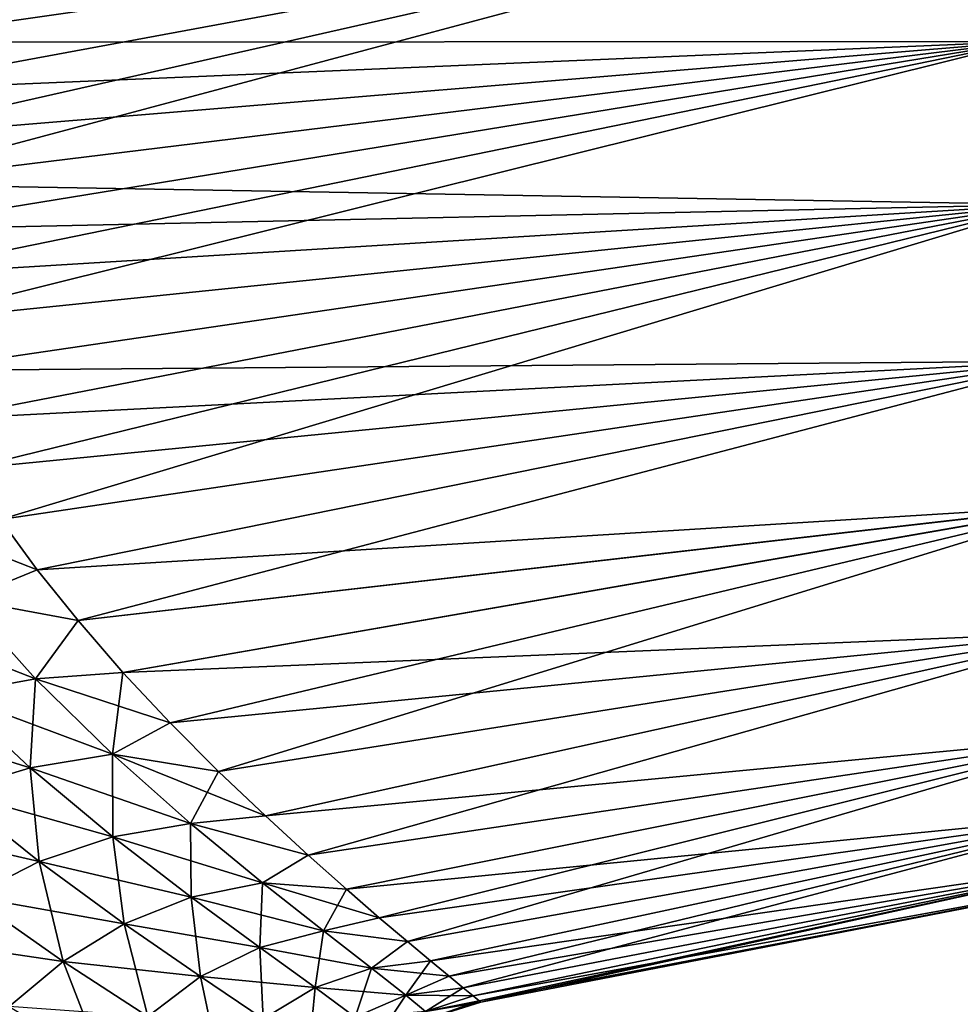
# Model space of a CAD drawing. Header units: millimetres. Extents: x -29 to 75, y -375 to 321.
# Tile 5 of 29: x 20 to 43, y 36 to 60. Entities that reach past the tile are written whole.
import ezdxf

# ---------------------------------------------------------------- set-up
doc = ezdxf.new("R2010")
doc.units = ezdxf.units.MM
doc.header["$LTSCALE"] = 101.851852
for name, color, linetype in [('10', 7, 'CONTINUOUS'), ('12', 7, 'CONTINUOUS'), ('13', 7, 'CONTINUOUS'), ('14', 7, 'CONTINUOUS'), ('5', 7, 'CONTINUOUS')]:
    doc.layers.add(name, color=color, linetype=linetype)

msp = doc.modelspace()

# ---------------------------------------------------------------- linework, layer by layer
at = {"layer": '10', "color": 7, "linetype": 'CONTINUOUS', "true_color": 0xe0f2ff}
for points in [[(16.519, 56.667, 22.246), (44.182, 62.931, 19.91), (16.506, 57.807, 22.151), (16.519, 56.667, 22.246)], [(16.506, 57.807, 22.151), (44.182, 62.931, 19.91), (16.583, 58.983, 21.987), (16.506, 57.807, 22.151)], [(16.613, 55.555, 22.276), (44.182, 62.931, 19.91), (16.519, 56.667, 22.246), (16.613, 55.555, 22.276)], [(16.583, 58.983, 21.987), (44.182, 62.931, 19.91), (16.754, 60.21, 21.745), (16.583, 58.983, 21.987)], [(44.665, 58.998, 20.3), (44.182, 62.931, 19.91), (16.613, 55.555, 22.276), (44.665, 58.998, 20.3)], [(16.793, 54.452, 22.245), (44.665, 58.998, 20.3), (16.613, 55.555, 22.276), (16.793, 54.452, 22.245)], [(17.057, 53.341, 22.15), (44.665, 58.998, 20.3), (16.793, 54.452, 22.245), (17.057, 53.341, 22.15)], [(17.417, 52.214, 21.986), (44.665, 58.998, 20.3), (17.057, 53.341, 22.15), (17.417, 52.214, 21.986)], [(45.148, 55.064, 19.909), (44.665, 58.998, 20.3), (17.417, 52.214, 21.986), (45.148, 55.064, 19.909)], [(17.881, 51.06, 21.742), (45.148, 55.064, 19.909), (17.417, 52.214, 21.986), (17.881, 51.06, 21.742)], [(18.451, 49.882, 21.411), (45.148, 55.064, 19.909), (17.881, 51.06, 21.742), (18.451, 49.882, 21.411)], [(19.132, 48.681, 20.982), (45.148, 55.064, 19.909), (18.451, 49.882, 21.411), (19.132, 48.681, 20.982)], [(19.918, 47.465, 20.445), (45.148, 55.064, 19.909), (19.132, 48.681, 20.982), (19.918, 47.465, 20.445)], [(45.612, 51.284, 18.752), (45.148, 55.064, 19.909), (19.918, 47.465, 20.445), (45.612, 51.284, 18.752)], [(20.806, 46.248, 19.794), (45.612, 51.284, 18.752), (19.918, 47.465, 20.445), (20.806, 46.248, 19.794)], [(21.79, 45.022, 19.01), (45.612, 51.284, 18.752), (20.806, 46.248, 19.794), (21.79, 45.022, 19.01)], [(46.039, 47.803, 16.875), (45.612, 51.284, 18.752), (21.79, 45.022, 19.01), (46.039, 47.803, 16.875)], [(22.874, 43.774, 18.064), (46.039, 47.803, 16.875), (21.79, 45.022, 19.01), (22.874, 43.774, 18.064)], [(24.012, 42.554, 16.966), (46.039, 47.803, 16.875), (22.874, 43.774, 18.064), (24.012, 42.554, 16.966)], [(25.179, 41.384, 15.718), (46.039, 47.803, 16.875), (24.012, 42.554, 16.966), (25.179, 41.384, 15.718)], [(46.414, 44.752, 14.352), (46.039, 47.803, 16.875), (25.179, 41.384, 15.718), (46.414, 44.752, 14.352)], [(26.312, 40.311, 14.36), (46.414, 44.752, 14.352), (25.179, 41.384, 15.718), (26.312, 40.311, 14.36)], [(27.34, 39.364, 12.945), (46.414, 44.752, 14.352), (26.312, 40.311, 14.36), (27.34, 39.364, 12.945)], [(46.722, 42.248, 11.277), (46.414, 44.752, 14.352), (27.34, 39.364, 12.945), (46.722, 42.248, 11.277)], [(28.264, 38.544, 11.49), (46.722, 42.248, 11.277), (27.34, 39.364, 12.945), (28.264, 38.544, 11.49)], [(29.059, 37.853, 10.033), (46.722, 42.248, 11.277), (28.264, 38.544, 11.49), (29.059, 37.853, 10.033)], [(29.736, 37.279, 8.573), (46.722, 42.248, 11.277), (29.059, 37.853, 10.033), (29.736, 37.279, 8.573)], [(46.95, 40.386, 7.769), (46.722, 42.248, 11.277), (29.736, 37.279, 8.573), (46.95, 40.386, 7.769)], [(30.294, 36.811, 7.12), (46.95, 40.386, 7.769), (29.736, 37.279, 8.573), (30.294, 36.811, 7.12)], [(30.74, 36.44, 5.675), (46.95, 40.386, 7.769), (30.294, 36.811, 7.12), (30.74, 36.44, 5.675)], [(31.082, 36.16, 4.236), (46.95, 40.386, 7.769), (30.74, 36.44, 5.675), (31.082, 36.16, 4.236)], [(47.091, 39.239, 3.963), (46.95, 40.386, 7.769), (31.082, 36.16, 4.236), (47.091, 39.239, 3.963)], [(31.322, 35.965, 2.808), (47.091, 39.239, 3.963), (31.082, 36.16, 4.236), (31.322, 35.965, 2.808)], [(31.464, 35.851, 1.394), (47.091, 39.239, 3.963), (31.322, 35.965, 2.808), (31.464, 35.851, 1.394)], [(31.508, 35.813), (47.091, 39.239, 3.963), (31.464, 35.851, 1.394), (31.508, 35.813)], [(47.139, 38.851), (47.091, 39.239, 3.963), (31.508, 35.813), (47.139, 38.851)]]:
    msp.add_3dface(points, dxfattribs=at)
at = {"layer": '12', "color": 7, "linetype": 'CONTINUOUS', "true_color": 0xe0f2ff}
for points in [[(44.182, 62.933, -19.909), (44.665, 58.999, -20.3), (16.583, 58.983, -21.987), (44.182, 62.933, -19.909)], [(16.754, 60.21, -21.745), (44.182, 62.933, -19.909), (16.583, 58.983, -21.987), (16.754, 60.21, -21.745)], [(16.583, 58.983, -21.987), (44.665, 58.999, -20.3), (16.506, 57.807, -22.151), (16.583, 58.983, -21.987)], [(16.506, 57.807, -22.151), (44.665, 58.999, -20.3), (16.519, 56.667, -22.246), (16.506, 57.807, -22.151)], [(16.519, 56.667, -22.246), (44.665, 58.999, -20.3), (16.613, 55.555, -22.276), (16.519, 56.667, -22.246)], [(44.665, 58.999, -20.3), (45.148, 55.065, -19.909), (16.613, 55.555, -22.276), (44.665, 58.999, -20.3)], [(16.613, 55.555, -22.276), (45.148, 55.065, -19.909), (16.793, 54.452, -22.245), (16.613, 55.555, -22.276)], [(16.793, 54.452, -22.245), (45.148, 55.065, -19.909), (17.057, 53.341, -22.15), (16.793, 54.452, -22.245)], [(17.057, 53.341, -22.15), (45.148, 55.065, -19.909), (17.417, 52.214, -21.986), (17.057, 53.341, -22.15)], [(17.417, 52.214, -21.986), (45.148, 55.065, -19.909), (17.881, 51.06, -21.742), (17.417, 52.214, -21.986)], [(45.148, 55.065, -19.909), (45.612, 51.285, -18.752), (17.881, 51.06, -21.742), (45.148, 55.065, -19.909)], [(17.881, 51.06, -21.742), (45.612, 51.285, -18.752), (18.451, 49.882, -21.411), (17.881, 51.06, -21.742)], [(18.451, 49.882, -21.411), (45.612, 51.285, -18.752), (19.132, 48.681, -20.982), (18.451, 49.882, -21.411)], [(19.132, 48.681, -20.982), (45.612, 51.285, -18.752), (19.918, 47.465, -20.445), (19.132, 48.681, -20.982)], [(19.918, 47.465, -20.445), (45.612, 51.285, -18.752), (20.806, 46.248, -19.794), (19.918, 47.465, -20.445)], [(45.612, 51.285, -18.752), (46.039, 47.804, -16.876), (20.806, 46.248, -19.794), (45.612, 51.285, -18.752)], [(20.806, 46.248, -19.794), (46.039, 47.804, -16.876), (21.79, 45.022, -19.01), (20.806, 46.248, -19.794)], [(21.79, 45.022, -19.01), (46.039, 47.804, -16.876), (22.874, 43.774, -18.064), (21.79, 45.022, -19.01)], [(46.039, 47.804, -16.876), (46.414, 44.753, -14.353), (22.874, 43.774, -18.064), (46.039, 47.804, -16.876)], [(22.874, 43.774, -18.064), (46.414, 44.753, -14.353), (24.012, 42.554, -16.966), (22.874, 43.774, -18.064)], [(24.012, 42.554, -16.966), (46.414, 44.753, -14.353), (25.179, 41.384, -15.718), (24.012, 42.554, -16.966)], [(25.179, 41.384, -15.718), (46.414, 44.753, -14.353), (26.312, 40.311, -14.36), (25.179, 41.384, -15.718)], [(46.414, 44.753, -14.353), (46.721, 42.248, -11.278), (26.312, 40.311, -14.36), (46.414, 44.753, -14.353)], [(26.312, 40.311, -14.36), (46.721, 42.248, -11.278), (27.34, 39.364, -12.945), (26.312, 40.311, -14.36)], [(27.34, 39.364, -12.945), (46.721, 42.248, -11.278), (28.264, 38.544, -11.49), (27.34, 39.364, -12.945)], [(46.721, 42.248, -11.278), (46.95, 40.386, -7.77), (28.264, 38.544, -11.49), (46.721, 42.248, -11.278)], [(28.264, 38.544, -11.49), (46.95, 40.386, -7.77), (29.059, 37.853, -10.033), (28.264, 38.544, -11.49)], [(29.059, 37.853, -10.033), (46.95, 40.386, -7.77), (29.736, 37.279, -8.573), (29.059, 37.853, -10.033)], [(29.736, 37.279, -8.573), (46.95, 40.386, -7.77), (30.294, 36.811, -7.12), (29.736, 37.279, -8.573)], [(46.95, 40.386, -7.77), (47.091, 39.239, -3.963), (30.294, 36.811, -7.12), (46.95, 40.386, -7.77)], [(30.294, 36.811, -7.12), (47.091, 39.239, -3.963), (30.74, 36.44, -5.675), (30.294, 36.811, -7.12)], [(30.74, 36.44, -5.675), (47.091, 39.239, -3.963), (31.082, 36.16, -4.236), (30.74, 36.44, -5.675)], [(31.082, 36.16, -4.236), (47.091, 39.239, -3.963), (31.322, 35.965, -2.808), (31.082, 36.16, -4.236)], [(47.091, 39.239, -3.963), (47.139, 38.851), (31.322, 35.965, -2.808), (47.091, 39.239, -3.963)], [(31.322, 35.965, -2.808), (47.139, 38.851), (31.464, 35.851, -1.394), (31.322, 35.965, -2.808)], [(47.139, 38.851), (31.508, 35.813), (31.464, 35.851, -1.394), (47.139, 38.851)]]:
    msp.add_3dface(points, dxfattribs=at)
at = {"layer": '13', "color": 7, "linetype": 'CONTINUOUS', "true_color": 0xe0f2ff}
for points in [[(20.806, 46.248, 19.794), (19.918, 47.465, 20.445), (19.048, 45.529, 19.842), (20.806, 46.248, 19.794)], [(21.79, 45.022, 19.01), (20.806, 46.248, 19.794), (19.048, 45.529, 19.842), (21.79, 45.022, 19.01)], [(20.766, 43.617, 18.505), (19.048, 45.529, 19.842), (18.735, 43.245, 19.15), (20.766, 43.617, 18.505)], [(20.766, 43.617, 18.505), (21.79, 45.022, 19.01), (19.048, 45.529, 19.842), (20.766, 43.617, 18.505)], [(22.874, 43.774, 18.064), (21.79, 45.022, 19.01), (20.766, 43.617, 18.505), (22.874, 43.774, 18.064)], [(22.623, 41.797, 16.84), (22.874, 43.774, 18.064), (20.766, 43.617, 18.505), (22.623, 41.797, 16.84)], [(24.012, 42.554, 16.966), (22.874, 43.774, 18.064), (22.623, 41.797, 16.84), (24.012, 42.554, 16.966)], [(20.639, 41.472, 17.62), (20.766, 43.617, 18.505), (18.735, 43.245, 19.15), (20.639, 41.472, 17.62)], [(22.623, 41.797, 16.84), (20.766, 43.617, 18.505), (20.639, 41.472, 17.62), (22.623, 41.797, 16.84)], [(20.639, 41.472, 17.62), (18.735, 43.245, 19.15), (18.742, 40.902, 18.556), (20.639, 41.472, 17.62)], [(25.179, 41.384, 15.718), (24.012, 42.554, 16.966), (22.623, 41.797, 16.84), (25.179, 41.384, 15.718)], [(22.628, 39.807, 15.745), (22.623, 41.797, 16.84), (20.639, 41.472, 17.62), (22.628, 39.807, 15.745)], [(24.504, 40.126, 14.862), (25.179, 41.384, 15.718), (22.623, 41.797, 16.84), (24.504, 40.126, 14.862)], [(24.504, 40.126, 14.862), (22.623, 41.797, 16.84), (22.628, 39.807, 15.745), (24.504, 40.126, 14.862)], [(20.852, 39.21, 16.763), (20.639, 41.472, 17.62), (18.742, 40.902, 18.556), (20.852, 39.21, 16.763)], [(22.628, 39.807, 15.745), (20.639, 41.472, 17.62), (20.852, 39.21, 16.763), (22.628, 39.807, 15.745)], [(26.312, 40.311, 14.36), (25.179, 41.384, 15.718), (24.504, 40.126, 14.862), (26.312, 40.311, 14.36)], [(20.852, 39.21, 16.763), (18.742, 40.902, 18.556), (19.197, 38.366, 17.869), (20.852, 39.21, 16.763)], [(27.34, 39.364, 12.945), (26.312, 40.311, 14.36), (24.504, 40.126, 14.862), (27.34, 39.364, 12.945)], [(24.519, 38.348, 13.581), (24.504, 40.126, 14.862), (22.628, 39.807, 15.745), (24.519, 38.348, 13.581)], [(26.237, 38.696, 12.659), (27.34, 39.364, 12.945), (24.504, 40.126, 14.862), (26.237, 38.696, 12.659)], [(26.237, 38.696, 12.659), (24.504, 40.126, 14.862), (24.519, 38.348, 13.581), (26.237, 38.696, 12.659)], [(22.907, 37.704, 14.608), (22.628, 39.807, 15.745), (20.852, 39.21, 16.763), (22.907, 37.704, 14.608)], [(24.519, 38.348, 13.581), (22.628, 39.807, 15.745), (22.907, 37.704, 14.608), (24.519, 38.348, 13.581)], [(21.434, 36.798, 15.705), (20.852, 39.21, 16.763), (19.197, 38.366, 17.869), (21.434, 36.798, 15.705)], [(22.907, 37.704, 14.608), (20.852, 39.21, 16.763), (21.434, 36.798, 15.705), (22.907, 37.704, 14.608)], [(28.264, 38.544, 11.49), (27.34, 39.364, 12.945), (26.237, 38.696, 12.659), (28.264, 38.544, 11.49)], [(26.174, 37.132, 11.188), (26.237, 38.696, 12.659), (24.519, 38.348, 13.581), (26.174, 37.132, 11.188)], [(27.711, 37.534, 10.306), (26.237, 38.696, 12.659), (26.174, 37.132, 11.188), (27.711, 37.534, 10.306)], [(27.711, 37.534, 10.306), (28.264, 38.544, 11.49), (26.237, 38.696, 12.659), (27.711, 37.534, 10.306)], [(29.059, 37.853, 10.033), (28.264, 38.544, 11.49), (27.711, 37.534, 10.306), (29.059, 37.853, 10.033)], [(21.434, 36.798, 15.705), (19.197, 38.366, 17.869), (20.126, 35.714, 16.839), (21.434, 36.798, 15.705)], [(24.746, 36.432, 12.139), (24.519, 38.348, 13.581), (22.907, 37.704, 14.608), (24.746, 36.432, 12.139)], [(26.174, 37.132, 11.188), (24.519, 38.348, 13.581), (24.746, 36.432, 12.139), (26.174, 37.132, 11.188)], [(29.736, 37.279, 8.573), (29.059, 37.853, 10.033), (27.711, 37.534, 10.306), (29.736, 37.279, 8.573)], [(23.472, 35.471, 13.138), (22.907, 37.704, 14.608), (21.434, 36.798, 15.705), (23.472, 35.471, 13.138)], [(24.746, 36.432, 12.139), (22.907, 37.704, 14.608), (23.472, 35.471, 13.138), (24.746, 36.432, 12.139)], [(27.509, 36.168, 8.603), (27.711, 37.534, 10.306), (26.174, 37.132, 11.188), (27.509, 36.168, 8.603)], [(28.872, 36.635, 7.843), (27.711, 37.534, 10.306), (27.509, 36.168, 8.603), (28.872, 36.635, 7.843)], [(28.872, 36.635, 7.843), (29.736, 37.279, 8.573), (27.711, 37.534, 10.306), (28.872, 36.635, 7.843)], [(26.256, 35.415, 9.401), (26.174, 37.132, 11.188), (24.746, 36.432, 12.139), (26.256, 35.415, 9.401)], [(27.509, 36.168, 8.603), (26.174, 37.132, 11.188), (26.256, 35.415, 9.401), (27.509, 36.168, 8.603)], [(30.294, 36.811, 7.12), (29.736, 37.279, 8.573), (28.872, 36.635, 7.843), (30.294, 36.811, 7.12)], [(22.391, 34.328, 14.166), (21.434, 36.798, 15.705), (20.126, 35.714, 16.839), (22.391, 34.328, 14.166)], [(23.472, 35.471, 13.138), (21.434, 36.798, 15.705), (22.391, 34.328, 14.166), (23.472, 35.471, 13.138)], [(28.475, 35.453, 5.847), (28.872, 36.635, 7.843), (27.509, 36.168, 8.603), (28.475, 35.453, 5.847)], [(29.698, 35.986, 5.282), (28.872, 36.635, 7.843), (28.475, 35.453, 5.847), (29.698, 35.986, 5.282)], [(29.698, 35.986, 5.282), (30.294, 36.811, 7.12), (28.872, 36.635, 7.843), (29.698, 35.986, 5.282)], [(30.74, 36.44, 5.675), (30.294, 36.811, 7.12), (29.698, 35.986, 5.282), (30.74, 36.44, 5.675)], [(25.172, 34.412, 10.225), (24.746, 36.432, 12.139), (23.472, 35.471, 13.138), (25.172, 34.412, 10.225)], [(26.256, 35.415, 9.401), (24.746, 36.432, 12.139), (25.172, 34.412, 10.225), (26.256, 35.415, 9.401)], [(31.082, 36.16, 4.236), (30.74, 36.44, 5.675), (29.698, 35.986, 5.282), (31.082, 36.16, 4.236)], [(27.37, 34.656, 6.428), (27.509, 36.168, 8.603), (26.256, 35.415, 9.401), (27.37, 34.656, 6.428)], [(28.475, 35.453, 5.847), (27.509, 36.168, 8.603), (27.37, 34.656, 6.428), (28.475, 35.453, 5.847)], [(30.175, 35.587, 2.649), (31.082, 36.16, 4.236), (29.698, 35.986, 5.282), (30.175, 35.587, 2.649)], [(31.322, 35.965, 2.808), (31.082, 36.16, 4.236), (30.175, 35.587, 2.649), (31.322, 35.965, 2.808)], [(29.041, 34.998, 2.956), (29.698, 35.986, 5.282), (28.475, 35.453, 5.847), (29.041, 34.998, 2.956)], [(30.175, 35.587, 2.649), (29.698, 35.986, 5.282), (29.041, 34.998, 2.956), (30.175, 35.587, 2.649)], [(31.464, 35.851, 1.394), (31.322, 35.965, 2.808), (30.175, 35.587, 2.649), (31.464, 35.851, 1.394)], [(30.3, 35.441, 0), (31.464, 35.851, 1.394), (30.175, 35.587, 2.649), (30.3, 35.441, 0)], [(31.508, 35.813), (31.464, 35.851, 1.394), (30.3, 35.441, 0), (31.508, 35.813)]]:
    msp.add_3dface(points, dxfattribs=at)
at = {"layer": '14', "color": 7, "linetype": 'CONTINUOUS', "true_color": 0xe0f2ff}
for points in [[(19.918, 47.465, -20.445), (20.806, 46.248, -19.794), (17.517, 47.532, -20.89), (19.918, 47.465, -20.445)], [(17.517, 47.532, -20.89), (20.806, 46.248, -19.794), (19.048, 45.529, -19.842), (17.517, 47.532, -20.89)], [(20.806, 46.248, -19.794), (21.79, 45.022, -19.01), (19.048, 45.529, -19.842), (20.806, 46.248, -19.794)], [(19.048, 45.529, -19.842), (20.766, 43.617, -18.505), (16.995, 45.093, -20.36), (19.048, 45.529, -19.842)], [(19.048, 45.529, -19.842), (21.79, 45.022, -19.01), (20.766, 43.617, -18.505), (19.048, 45.529, -19.842)], [(16.995, 45.093, -20.36), (20.766, 43.617, -18.505), (18.735, 43.245, -19.15), (16.995, 45.093, -20.36)], [(21.79, 45.022, -19.01), (22.874, 43.774, -18.064), (20.766, 43.617, -18.505), (21.79, 45.022, -19.01)], [(22.874, 43.774, -18.064), (24.012, 42.554, -16.966), (20.766, 43.617, -18.505), (22.874, 43.774, -18.064)], [(20.766, 43.617, -18.505), (22.623, 41.797, -16.84), (18.735, 43.245, -19.15), (20.766, 43.617, -18.505)], [(20.766, 43.617, -18.505), (24.012, 42.554, -16.966), (22.623, 41.797, -16.84), (20.766, 43.617, -18.505)], [(18.735, 43.245, -19.15), (20.639, 41.472, -17.62), (16.774, 42.667, -19.957), (18.735, 43.245, -19.15)], [(18.735, 43.245, -19.15), (22.623, 41.797, -16.84), (20.639, 41.472, -17.62), (18.735, 43.245, -19.15)], [(16.774, 42.667, -19.957), (20.639, 41.472, -17.62), (18.742, 40.902, -18.556), (16.774, 42.667, -19.957)], [(24.012, 42.554, -16.966), (25.179, 41.384, -15.718), (22.623, 41.797, -16.84), (24.012, 42.554, -16.966)], [(22.623, 41.797, -16.84), (24.504, 40.126, -14.862), (20.639, 41.472, -17.62), (22.623, 41.797, -16.84)], [(25.179, 41.384, -15.718), (26.312, 40.311, -14.36), (22.623, 41.797, -16.84), (25.179, 41.384, -15.718)], [(22.623, 41.797, -16.84), (26.312, 40.311, -14.36), (24.504, 40.126, -14.862), (22.623, 41.797, -16.84)], [(20.639, 41.472, -17.62), (22.628, 39.807, -15.745), (18.742, 40.902, -18.556), (20.639, 41.472, -17.62)], [(20.639, 41.472, -17.62), (24.504, 40.126, -14.862), (22.628, 39.807, -15.745), (20.639, 41.472, -17.62)], [(18.742, 40.902, -18.556), (20.852, 39.21, -16.763), (16.946, 40.109, -19.591), (18.742, 40.902, -18.556)], [(18.742, 40.902, -18.556), (22.628, 39.807, -15.745), (20.852, 39.21, -16.763), (18.742, 40.902, -18.556)], [(26.312, 40.311, -14.36), (27.34, 39.364, -12.945), (24.504, 40.126, -14.862), (26.312, 40.311, -14.36)], [(16.946, 40.109, -19.591), (20.852, 39.21, -16.763), (19.197, 38.366, -17.869), (16.946, 40.109, -19.591)], [(24.504, 40.126, -14.862), (26.237, 38.696, -12.659), (22.628, 39.807, -15.745), (24.504, 40.126, -14.862)], [(24.504, 40.126, -14.862), (27.34, 39.364, -12.945), (26.237, 38.696, -12.659), (24.504, 40.126, -14.862)], [(22.628, 39.807, -15.745), (24.519, 38.348, -13.581), (20.852, 39.21, -16.763), (22.628, 39.807, -15.745)], [(22.628, 39.807, -15.745), (26.237, 38.696, -12.659), (24.519, 38.348, -13.581), (22.628, 39.807, -15.745)], [(20.852, 39.21, -16.763), (22.907, 37.704, -14.608), (19.197, 38.366, -17.869), (20.852, 39.21, -16.763)], [(20.852, 39.21, -16.763), (24.519, 38.348, -13.581), (22.907, 37.704, -14.608), (20.852, 39.21, -16.763)], [(27.34, 39.364, -12.945), (28.264, 38.544, -11.49), (26.237, 38.696, -12.659), (27.34, 39.364, -12.945)], [(26.237, 38.696, -12.659), (27.711, 37.534, -10.306), (24.519, 38.348, -13.581), (26.237, 38.696, -12.659)], [(28.264, 38.544, -11.49), (29.059, 37.853, -10.033), (26.237, 38.696, -12.659), (28.264, 38.544, -11.49)], [(26.237, 38.696, -12.659), (29.059, 37.853, -10.033), (27.711, 37.534, -10.306), (26.237, 38.696, -12.659)], [(19.197, 38.366, -17.869), (21.434, 36.798, -15.705), (17.678, 37.351, -19.016), (19.197, 38.366, -17.869)], [(19.197, 38.366, -17.869), (22.907, 37.704, -14.608), (21.434, 36.798, -15.705), (19.197, 38.366, -17.869)], [(24.519, 38.348, -13.581), (26.174, 37.132, -11.188), (22.907, 37.704, -14.608), (24.519, 38.348, -13.581)], [(24.519, 38.348, -13.581), (27.711, 37.534, -10.306), (26.174, 37.132, -11.188), (24.519, 38.348, -13.581)], [(29.059, 37.853, -10.033), (29.736, 37.279, -8.573), (27.711, 37.534, -10.306), (29.059, 37.853, -10.033)], [(22.907, 37.704, -14.608), (24.746, 36.432, -12.139), (21.434, 36.798, -15.705), (22.907, 37.704, -14.608)], [(22.907, 37.704, -14.608), (26.174, 37.132, -11.188), (24.746, 36.432, -12.139), (22.907, 37.704, -14.608)], [(17.678, 37.351, -19.016), (21.434, 36.798, -15.705), (20.126, 35.714, -16.839), (17.678, 37.351, -19.016)], [(27.711, 37.534, -10.306), (28.872, 36.635, -7.843), (26.174, 37.132, -11.188), (27.711, 37.534, -10.306)], [(27.711, 37.534, -10.306), (29.736, 37.279, -8.573), (28.872, 36.635, -7.843), (27.711, 37.534, -10.306)], [(26.174, 37.132, -11.188), (27.509, 36.168, -8.603), (24.746, 36.432, -12.139), (26.174, 37.132, -11.188)], [(26.174, 37.132, -11.188), (28.872, 36.635, -7.843), (27.509, 36.168, -8.603), (26.174, 37.132, -11.188)], [(29.736, 37.279, -8.573), (30.294, 36.811, -7.12), (28.872, 36.635, -7.843), (29.736, 37.279, -8.573)], [(21.434, 36.798, -15.705), (23.472, 35.471, -13.138), (20.126, 35.714, -16.839), (21.434, 36.798, -15.705)], [(21.434, 36.798, -15.705), (24.746, 36.432, -12.139), (23.472, 35.471, -13.138), (21.434, 36.798, -15.705)], [(28.872, 36.635, -7.843), (29.698, 35.986, -5.282), (27.509, 36.168, -8.603), (28.872, 36.635, -7.843)], [(30.294, 36.811, -7.12), (30.74, 36.44, -5.675), (28.872, 36.635, -7.843), (30.294, 36.811, -7.12)], [(28.872, 36.635, -7.843), (30.74, 36.44, -5.675), (29.698, 35.986, -5.282), (28.872, 36.635, -7.843)], [(24.746, 36.432, -12.139), (26.256, 35.415, -9.401), (23.472, 35.471, -13.138), (24.746, 36.432, -12.139)], [(24.746, 36.432, -12.139), (27.509, 36.168, -8.603), (26.256, 35.415, -9.401), (24.746, 36.432, -12.139)], [(30.74, 36.44, -5.675), (31.082, 36.16, -4.236), (29.698, 35.986, -5.282), (30.74, 36.44, -5.675)], [(27.509, 36.168, -8.603), (28.475, 35.453, -5.847), (26.256, 35.415, -9.401), (27.509, 36.168, -8.603)], [(27.509, 36.168, -8.603), (29.698, 35.986, -5.282), (28.475, 35.453, -5.847), (27.509, 36.168, -8.603)], [(31.082, 36.16, -4.236), (31.322, 35.965, -2.808), (29.698, 35.986, -5.282), (31.082, 36.16, -4.236)], [(29.698, 35.986, -5.282), (30.175, 35.587, -2.649), (28.475, 35.453, -5.847), (29.698, 35.986, -5.282)], [(29.698, 35.986, -5.282), (31.322, 35.965, -2.808), (30.175, 35.587, -2.649), (29.698, 35.986, -5.282)], [(31.322, 35.965, -2.808), (31.464, 35.851, -1.394), (30.175, 35.587, -2.649), (31.322, 35.965, -2.808)], [(31.464, 35.851, -1.394), (31.508, 35.813), (30.175, 35.587, -2.649), (31.464, 35.851, -1.394)], [(31.508, 35.813), (30.3, 35.441, 0), (30.175, 35.587, -2.649), (31.508, 35.813)]]:
    msp.add_3dface(points, dxfattribs=at)
at = {"layer": '5', "color": 7, "linetype": 'CONTINUOUS', "true_color": 0xbfdfff}
for points in [[(42.238, 78.761, -3.965), (42.191, 79.149), (47.091, 39.239, -3.963), (42.238, 78.761, -3.965)], [(47.091, 39.239, -3.963), (42.191, 79.149), (47.139, 38.851), (47.091, 39.239, -3.963)], [(47.139, 38.851), (42.191, 79.149), (42.238, 78.761, 3.966), (47.139, 38.851)], [(42.379, 77.613, -7.772), (42.238, 78.761, -3.965), (46.95, 40.386, -7.77), (42.379, 77.613, -7.772)], [(46.95, 40.386, -7.77), (42.238, 78.761, -3.965), (47.091, 39.239, -3.963), (46.95, 40.386, -7.77)], [(47.091, 39.239, 3.963), (47.139, 38.851), (42.238, 78.761, 3.966), (47.091, 39.239, 3.963)], [(46.95, 40.386, 7.769), (47.091, 39.239, 3.963), (42.238, 78.761, 3.966), (46.95, 40.386, 7.769)], [(42.379, 77.613, 7.773), (46.95, 40.386, 7.769), (42.238, 78.761, 3.966), (42.379, 77.613, 7.773)], [(42.608, 75.751, -11.28), (42.379, 77.613, -7.772), (46.721, 42.248, -11.278), (42.608, 75.751, -11.28)], [(46.721, 42.248, -11.278), (42.379, 77.613, -7.772), (46.95, 40.386, -7.77), (46.721, 42.248, -11.278)], [(46.722, 42.248, 11.277), (46.95, 40.386, 7.769), (42.379, 77.613, 7.773), (46.722, 42.248, 11.277)], [(42.608, 75.75, 11.281), (46.722, 42.248, 11.277), (42.379, 77.613, 7.773), (42.608, 75.75, 11.281)], [(42.915, 73.246, -14.354), (42.608, 75.751, -11.28), (46.414, 44.753, -14.353), (42.915, 73.246, -14.354)], [(46.414, 44.753, -14.353), (42.608, 75.751, -11.28), (46.721, 42.248, -11.278), (46.414, 44.753, -14.353)], [(46.414, 44.752, 14.352), (46.722, 42.248, 11.277), (42.608, 75.75, 11.281), (46.414, 44.752, 14.352)], [(42.915, 73.245, 14.355), (46.414, 44.752, 14.352), (42.608, 75.75, 11.281), (42.915, 73.245, 14.355)], [(43.29, 70.195, -16.877), (42.915, 73.246, -14.354), (46.039, 47.804, -16.876), (43.29, 70.195, -16.877)], [(46.039, 47.804, -16.876), (42.915, 73.246, -14.354), (46.414, 44.753, -14.353), (46.039, 47.804, -16.876)], [(46.039, 47.803, 16.875), (46.414, 44.752, 14.352), (42.915, 73.245, 14.355), (46.039, 47.803, 16.875)], [(43.29, 70.194, 16.878), (46.039, 47.803, 16.875), (42.915, 73.245, 14.355), (43.29, 70.194, 16.878)]]:
    msp.add_3dface(points, dxfattribs=at)

doc.saveas('drawing.dxf')
